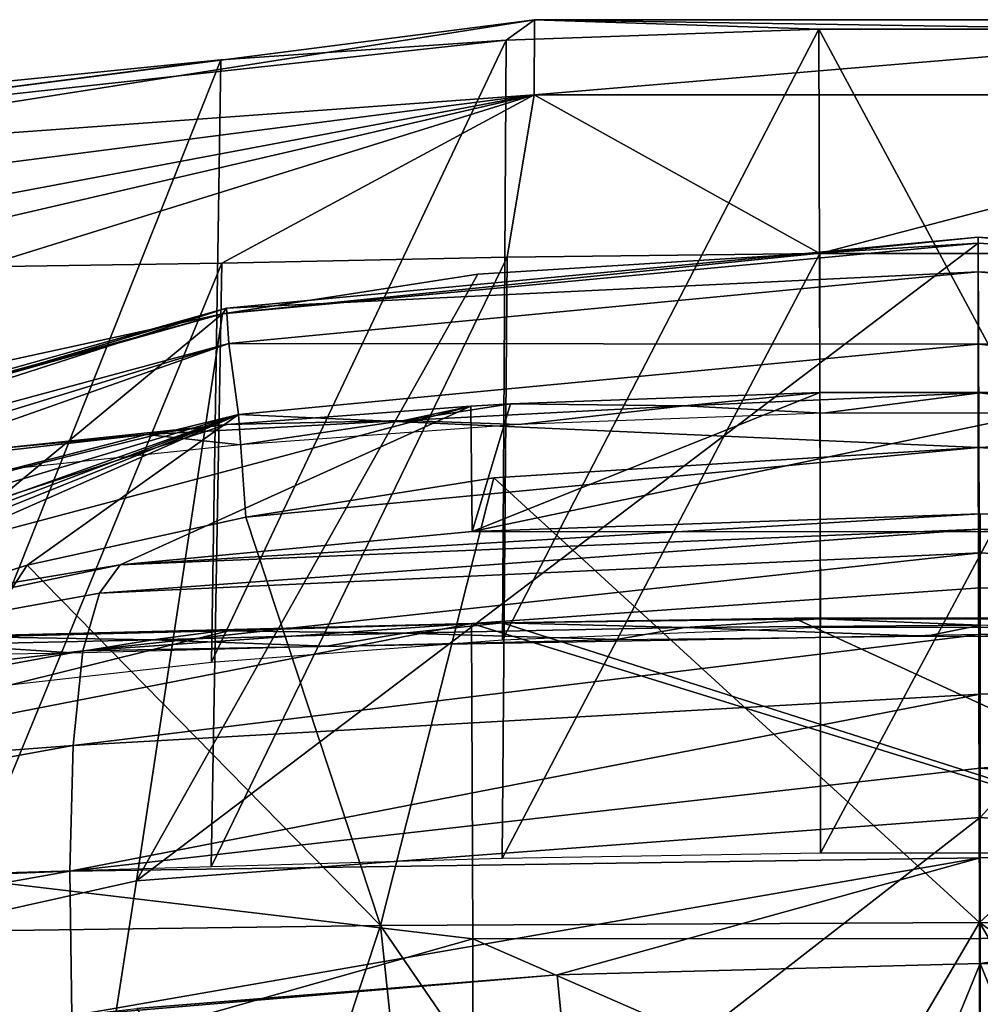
# Model space of a CAD drawing. Header units: millimetres. Extents: x -25 to 26, y -375 to 195.
# Tile 32 of 57: x -7 to 0, y 188 to 195. Entities that reach past the tile are written whole.
import ezdxf

# ---------------------------------------------------------------- set-up
doc = ezdxf.new("R2010")
doc.units = ezdxf.units.MM
doc.header["$LTSCALE"] = 20.092208
for name, color, linetype in [('100', 7, 'CONTINUOUS'), ('104', 7, 'CONTINUOUS'), ('116', 7, 'CONTINUOUS'), ('117', 7, 'CONTINUOUS'), ('12', 7, 'CONTINUOUS'), ('143', 7, 'CONTINUOUS'), ('145', 7, 'CONTINUOUS'), ('206', 7, 'CONTINUOUS'), ('208', 7, 'CONTINUOUS'), ('210', 7, 'CONTINUOUS'), ('41', 7, 'CONTINUOUS'), ('58', 7, 'CONTINUOUS'), ('59', 7, 'CONTINUOUS')]:
    doc.layers.add(name, color=color, linetype=linetype)

msp = doc.modelspace()

# ---------------------------------------------------------------- linework, layer by layer
at = {"layer": '100', "color": 7, "linetype": 'CONTINUOUS', "true_color": 0xa2afbf}
for points in [[(-3.8385, 191.2733, 252.5128), (3.8584, 191.2717, 252.5113), (1.18, 192.3244, 240.4234), (-3.8385, 191.2733, 252.5128)], [(-1.2103, 192.3239, 240.4202), (-3.8385, 191.2733, 252.5128), (1.18, 192.3244, 240.4234), (-1.2103, 192.3239, 240.4202)], [(-3.5489, 192.2371, 239.8582), (-3.8385, 191.2733, 252.5128), (-1.2103, 192.3239, 240.4202), (-3.5489, 192.2371, 239.8582)], [(-5.6925, 192.0815, 238.7657), (-11.4414, 190.2014, 251.4224), (-3.8494, 192.2197, 239.7421), (-5.6925, 192.0815, 238.7657)], [(-3.8494, 192.2197, 239.7421), (-11.4414, 190.2014, 251.4224), (-6.4978, 191.0221, 252.26), (-3.8494, 192.2197, 239.7421)], [(-3.8385, 191.2733, 252.5128), (-3.8494, 192.2197, 239.7421), (-6.4978, 191.0221, 252.26), (-3.8385, 191.2733, 252.5128)], [(-3.8494, 192.2197, 239.7421), (-3.8385, 191.2733, 252.5128), (-3.5489, 192.2371, 239.8582), (-3.8494, 192.2197, 239.7421)], [(-7.4454, 191.8988, 237.2782), (-11.4414, 190.2014, 251.4224), (-5.6925, 192.0815, 238.7657), (-7.4454, 191.8988, 237.2782)], [(3.8584, 191.2717, 252.5113), (-3.8385, 191.2733, 252.5128), (-0.0008, 191.4073, 252.647), (3.8584, 191.2717, 252.5113)], [(-3.6118, 190.5836, 204.3668), (3.8546, 188.1993, 190.6144), (-3.8439, 190.5785, 204.4582), (-3.6118, 190.5836, 204.3668)], [(-1.4066, 190.6176, 203.8016), (3.8546, 188.1993, 190.6144), (-3.6118, 190.5836, 204.3668), (-1.4066, 190.6176, 203.8016)], [(0.858, 190.6216, 203.7402), (3.8546, 188.1993, 190.6144), (-1.4066, 190.6176, 203.8016), (0.858, 190.6216, 203.7402)], [(-11.4311, 189.0953, 202.3726), (-3.8439, 190.5785, 204.4582), (-3.8335, 188.1932, 190.576), (-11.4311, 189.0953, 202.3726)], [(-3.8439, 190.5785, 204.4582), (-11.4311, 189.0953, 202.3726), (-5.6399, 190.5329, 205.4103), (-3.8439, 190.5785, 204.4582)], [(-5.6399, 190.5329, 205.4103), (-11.4311, 189.0953, 202.3726), (-7.3924, 190.4887, 206.8866), (-5.6399, 190.5329, 205.4103)], [(-3.8439, 190.5785, 204.4582), (3.8546, 188.1993, 190.6144), (-3.8335, 188.1932, 190.576), (-3.8439, 190.5785, 204.4582)], [(-11.4311, 186.0422, 186.2887), (-11.4311, 189.0953, 202.3726), (-3.8335, 188.1932, 190.576), (-11.4311, 186.0422, 186.2887)], [(3.8546, 188.1993, 190.6144), (3.8546, 184.8358, 176.9053), (-3.8335, 188.1932, 190.576), (3.8546, 188.1993, 190.6144)], [(-11.4311, 186.0422, 186.2887), (-3.8335, 188.1932, 190.576), (-3.8335, 184.829, 176.8749), (-11.4311, 186.0422, 186.2887)], [(-3.8335, 188.1932, 190.576), (3.8546, 184.8358, 176.9053), (-3.8335, 184.829, 176.8749), (-3.8335, 188.1932, 190.576)]]:
    msp.add_3dface(points, dxfattribs=at)
at = {"layer": '104', "color": 7, "linetype": 'CONTINUOUS', "true_color": 0xa2afbf}
for points in [[(-3.1975, 187.9217, 258.2721), (-2.5888, 181.6622, 261.9043), (-0.0008, 188.0072, 258.3722), (-3.1975, 187.9217, 258.2721)], [(-2.5888, 181.6622, 261.9043), (2.5866, 181.6622, 261.9043), (-0.0008, 188.0072, 258.3722), (-2.5888, 181.6622, 261.9043)], [(-0.0008, 188.0072, 258.3722), (2.5866, 181.6622, 261.9043), (3.1914, 187.922, 258.2723), (-0.0008, 188.0072, 258.3722)], [(-6.3721, 187.6668, 257.9718), (-2.5888, 181.6622, 261.9043), (-3.1975, 187.9217, 258.2721), (-6.3721, 187.6668, 257.9718)]]:
    msp.add_3dface(points, dxfattribs=at)
at = {"layer": '116', "color": 7, "linetype": 'CONTINUOUS', "true_color": 0xa2afbf}
for points in [[(-3.8385, 191.2733, 252.5128), (-6.4978, 191.0221, 252.26), (-0.0008, 191.4073, 252.647), (-3.8385, 191.2733, 252.5128)], [(-0.0008, 191.4073, 252.647), (-6.4978, 191.0221, 252.26), (-0.0008, 191.2911, 253.5669), (-0.0008, 191.4073, 252.647)], [(-6.4978, 191.0221, 252.26), (-6.6553, 190.8067, 253.6082), (-0.0008, 191.2911, 253.5669), (-6.4978, 191.0221, 252.26)], [(-0.0008, 191.2911, 253.5669), (-6.6553, 190.8067, 253.6082), (-0.0008, 191.1126, 254.4098), (-0.0008, 191.2911, 253.5669)], [(-6.6553, 190.8067, 253.6082), (-6.7801, 190.3699, 254.907), (-0.0008, 191.1126, 254.4098), (-6.6553, 190.8067, 253.6082)], [(-0.0008, 191.1126, 254.4098), (-6.7801, 190.3699, 254.907), (-0.0008, 190.8481, 255.1816), (-0.0008, 191.1126, 254.4098)], [(-6.4978, 191.0221, 252.26), (-11.4414, 190.2014, 251.4224), (-13.1152, 189.6295, 252.3782), (-6.4978, 191.0221, 252.26)], [(-6.4978, 191.0221, 252.26), (-13.1152, 189.6295, 252.3782), (-6.6553, 190.8067, 253.6082), (-6.4978, 191.0221, 252.26)], [(-6.6553, 190.8067, 253.6082), (-13.1152, 189.6295, 252.3782), (-6.7801, 190.3699, 254.907), (-6.6553, 190.8067, 253.6082)], [(-0.0008, 190.8481, 255.1816), (-6.7801, 190.3699, 254.907), (-0.0008, 190.4951, 255.8939), (-0.0008, 190.8481, 255.1816)], [(-6.7801, 190.3699, 254.907), (-6.8552, 189.6563, 256.0795), (-0.0008, 190.4951, 255.8939), (-6.7801, 190.3699, 254.907)], [(-0.0008, 190.4951, 255.8939), (-6.8552, 189.6563, 256.0795), (-0.0008, 190.0443, 256.5586), (-0.0008, 190.4951, 255.8939)], [(-13.1152, 189.6295, 252.3782), (-13.3549, 189.1659, 253.6137), (-6.7801, 190.3699, 254.907), (-13.1152, 189.6295, 252.3782)], [(-6.7801, 190.3699, 254.907), (-13.3549, 189.1659, 253.6137), (-6.8552, 189.6563, 256.0795), (-6.7801, 190.3699, 254.907)], [(-6.8552, 189.6563, 256.0795), (-6.8784, 188.7058, 257.0746), (-0.0008, 190.0443, 256.5586), (-6.8552, 189.6563, 256.0795)], [(-0.0008, 190.0443, 256.5586), (-6.8784, 188.7058, 257.0746), (-0.0008, 189.4852, 257.188), (-0.0008, 190.0443, 256.5586)], [(-13.3549, 189.1659, 253.6137), (-13.5019, 188.4482, 254.7358), (-6.8552, 189.6563, 256.0795), (-13.3549, 189.1659, 253.6137)], [(-6.8552, 189.6563, 256.0795), (-13.5019, 188.4482, 254.7358), (-6.8784, 188.7058, 257.0746), (-6.8552, 189.6563, 256.0795)], [(-0.0008, 189.4852, 257.188), (-6.8784, 188.7058, 257.0746), (-0.0008, 188.8058, 257.7874), (-0.0008, 189.4852, 257.188)], [(-6.8784, 188.7058, 257.0746), (-6.863, 187.6122, 257.9071), (-0.0008, 188.8058, 257.7874), (-6.8784, 188.7058, 257.0746)], [(-6.863, 187.6122, 257.9071), (-3.1975, 187.9217, 258.2721), (-0.0008, 188.8058, 257.7874), (-6.863, 187.6122, 257.9071)], [(-3.1975, 187.9217, 258.2721), (-0.0008, 188.0072, 258.3722), (-0.0008, 188.8058, 257.7874), (-3.1975, 187.9217, 258.2721)], [(-13.5521, 187.5145, 255.6976), (-6.863, 187.6122, 257.9071), (-6.8784, 188.7058, 257.0746), (-13.5521, 187.5145, 255.6976)], [(-13.5019, 188.4482, 254.7358), (-13.5521, 187.5145, 255.6976), (-6.8784, 188.7058, 257.0746), (-13.5019, 188.4482, 254.7358)], [(-6.863, 187.6122, 257.9071), (-6.3721, 187.6668, 257.9718), (-3.1975, 187.9217, 258.2721), (-6.863, 187.6122, 257.9071)]]:
    msp.add_3dface(points, dxfattribs=at)
at = {"layer": '117', "color": 7, "linetype": 'CONTINUOUS', "true_color": 0xa2afbf}
for points in [[(3.8584, 191.2717, 252.5113), (-0.0008, 191.4073, 252.647), (-0.0008, 191.2911, 253.5669), (3.8584, 191.2717, 252.5113)], [(6.5026, 191.0213, 252.2591), (3.8584, 191.2717, 252.5113), (-0.0008, 191.2911, 253.5669), (6.5026, 191.0213, 252.2591)], [(6.5026, 191.0213, 252.2591), (-0.0008, 191.2911, 253.5669), (6.6955, 190.7224, 253.9395), (6.5026, 191.0213, 252.2591)], [(-0.0008, 191.2911, 253.5669), (-0.0008, 191.1126, 254.4098), (6.6955, 190.7224, 253.9395), (-0.0008, 191.2911, 253.5669)], [(-0.0008, 191.1126, 254.4098), (-0.0008, 190.8481, 255.1816), (6.6955, 190.7224, 253.9395), (-0.0008, 191.1126, 254.4098)], [(-0.0008, 190.8481, 255.1816), (-0.0008, 190.4951, 255.8939), (6.6955, 190.7224, 253.9395), (-0.0008, 190.8481, 255.1816)], [(6.6955, 190.7224, 253.9395), (-0.0008, 190.4951, 255.8939), (6.8295, 190.0464, 255.5128), (6.6955, 190.7224, 253.9395)], [(-0.0008, 190.4951, 255.8939), (-0.0008, 190.0443, 256.5586), (6.8295, 190.0464, 255.5128), (-0.0008, 190.4951, 255.8939)], [(-0.0008, 190.0443, 256.5586), (-0.0008, 189.4852, 257.188), (6.8295, 190.0464, 255.5128), (-0.0008, 190.0443, 256.5586)], [(6.8295, 190.0464, 255.5128), (-0.0008, 189.4852, 257.188), (6.8822, 188.9603, 256.8425), (6.8295, 190.0464, 255.5128)], [(-0.0008, 189.4852, 257.188), (-0.0008, 188.8058, 257.7874), (6.8822, 188.9603, 256.8425), (-0.0008, 189.4852, 257.188)], [(-0.0008, 188.0072, 258.3722), (3.1914, 187.922, 258.2723), (6.8822, 188.9603, 256.8425), (-0.0008, 188.0072, 258.3722)], [(-0.0008, 188.8058, 257.7874), (-0.0008, 188.0072, 258.3722), (6.8822, 188.9603, 256.8425), (-0.0008, 188.8058, 257.7874)]]:
    msp.add_3dface(points, dxfattribs=at)
at = {"layer": '12', "color": 7, "linetype": 'CONTINUOUS', "true_color": 0xa2afbf}
for points in [[(-0.0002, 189.1112, 79.5209), (-6.3744, 188.6326, 79.6368), (-0.0159, 193.4512, 99.0904), (-0.0002, 189.1112, 79.5209)], [(-0.0159, 193.4512, 99.0904), (-6.3744, 188.6326, 79.6368), (-3.7971, 193.2173, 99.0671), (-0.0159, 193.4512, 99.0904)], [(3.773, 193.2203, 99.0674), (-0.0002, 189.1112, 79.5209), (-0.0159, 193.4512, 99.0904), (3.773, 193.2203, 99.0674)], [(-3.7971, 193.2173, 99.0671), (-6.3744, 188.6326, 79.6368), (-5.7245, 192.9172, 99.0373), (-3.7971, 193.2173, 99.0671)], [(6.3741, 188.6326, 79.6368), (-0.0002, 189.1112, 79.5209), (3.773, 193.2203, 99.0674), (6.3741, 188.6326, 79.6368)], [(-6.3744, 188.6326, 79.6368), (-12.5836, 187.248, 80.1484), (-5.7245, 192.9172, 99.0373), (-6.3744, 188.6326, 79.6368)], [(-5.7245, 192.9172, 99.0373), (-12.5836, 187.248, 80.1484), (-7.4387, 192.5452, 98.9991), (-5.7245, 192.9172, 99.0373)], [(-0.0002, 184.0132, 60.1116), (-7.172, 183.5342, 60.2421), (-0.0002, 189.1112, 79.5209), (-0.0002, 184.0132, 60.1116)], [(-0.0002, 189.1112, 79.5209), (-7.172, 183.5342, 60.2421), (-6.3744, 188.6326, 79.6368), (-0.0002, 189.1112, 79.5209)], [(6.3741, 188.6326, 79.6368), (-0.0002, 184.0132, 60.1116), (-0.0002, 189.1112, 79.5209), (6.3741, 188.6326, 79.6368)], [(-6.3744, 188.6326, 79.6368), (-7.172, 183.5342, 60.2421), (-12.5836, 187.248, 80.1484), (-6.3744, 188.6326, 79.6368)], [(7.1713, 183.537, 60.2518), (-0.0002, 184.0132, 60.1116), (6.3741, 188.6326, 79.6368), (7.1713, 183.537, 60.2518)]]:
    msp.add_3dface(points, dxfattribs=at)
at = {"layer": '143', "color": 7, "linetype": 'CONTINUOUS', "true_color": 0xa2afbf}
for points in [[(-3.6118, 190.5836, 204.3668), (-5.6399, 190.5329, 205.4103), (-5.7388, 190.5223, 205.5702), (-3.6118, 190.5836, 204.3668)], [(-3.6118, 190.5836, 204.3668), (-5.7388, 190.5223, 205.5702), (-4.353, 190.5057, 204.8427), (-3.6118, 190.5836, 204.3668)], [(-3.8439, 190.5785, 204.4582), (-5.6399, 190.5329, 205.4103), (-3.6118, 190.5836, 204.3668), (-3.8439, 190.5785, 204.4582)], [(-2.2329, 190.5484, 204.0977), (-3.6118, 190.5836, 204.3668), (-4.353, 190.5057, 204.8427), (-2.2329, 190.5484, 204.0977)], [(-1.2183, 190.612, 203.8485), (-1.4066, 190.6176, 203.8016), (-3.6118, 190.5836, 204.3668), (-1.2183, 190.612, 203.8485)], [(-1.2183, 190.612, 203.8485), (-3.6118, 190.5836, 204.3668), (-2.2329, 190.5484, 204.0977), (-1.2183, 190.612, 203.8485)], [(0.0007, 190.5647, 203.8451), (-1.2183, 190.612, 203.8485), (-2.2329, 190.5484, 204.0977), (0.0007, 190.5647, 203.8451)], [(0.858, 190.6216, 203.7402), (-1.4066, 190.6176, 203.8016), (-1.2183, 190.612, 203.8485), (0.858, 190.6216, 203.7402)], [(1.2196, 190.612, 203.8489), (0.858, 190.6216, 203.7402), (-1.2183, 190.612, 203.8485), (1.2196, 190.612, 203.8489)], [(1.2196, 190.612, 203.8489), (-1.2183, 190.612, 203.8485), (0.0007, 190.5647, 203.8451), (1.2196, 190.612, 203.8489)], [(-5.7388, 190.5223, 205.5702), (-7.3924, 190.4887, 206.8866), (-7.5585, 190.4778, 207.1873), (-5.7388, 190.5223, 205.5702)], [(-5.7388, 190.5223, 205.5702), (-7.5585, 190.4778, 207.1873), (-6.2533, 190.4543, 206.0409), (-5.7388, 190.5223, 205.5702)], [(-5.6399, 190.5329, 205.4103), (-7.3924, 190.4887, 206.8866), (-5.7388, 190.5223, 205.5702), (-5.6399, 190.5329, 205.4103)], [(-4.353, 190.5057, 204.8427), (-5.7388, 190.5223, 205.5702), (-6.2533, 190.4543, 206.0409), (-4.353, 190.5057, 204.8427)], [(-2.2329, 190.5484, 204.0977), (-4.353, 190.5057, 204.8427), (-2.7496, 190.4575, 204.2611), (-2.2329, 190.5484, 204.0977)], [(-0.4089, 190.4816, 203.8828), (-2.2329, 190.5484, 204.0977), (-2.7496, 190.4575, 204.2611), (-0.4089, 190.4816, 203.8828)], [(0.0007, 190.5647, 203.8451), (-2.2329, 190.5484, 204.0977), (-0.4089, 190.4816, 203.8828), (0.0007, 190.5647, 203.8451)], [(1.9482, 190.4696, 204.067), (0.0007, 190.5647, 203.8451), (-0.4089, 190.4816, 203.8828), (1.9482, 190.4696, 204.067)], [(-6.2533, 190.4543, 206.0409), (-7.5585, 190.4778, 207.1873), (-7.8397, 190.4196, 207.6308), (-6.2533, 190.4543, 206.0409)], [(-6.2533, 190.4543, 206.0409), (-7.8397, 190.4196, 207.6308), (-6.8623, 190.3551, 206.6083), (-6.2533, 190.4543, 206.0409)], [(-4.9402, 190.4074, 205.1841), (-6.2533, 190.4543, 206.0409), (-6.8623, 190.3551, 206.6083), (-4.9402, 190.4074, 205.1841)], [(-4.353, 190.5057, 204.8427), (-6.2533, 190.4543, 206.0409), (-4.9402, 190.4074, 205.1841), (-4.353, 190.5057, 204.8427)], [(-2.7496, 190.4575, 204.2611), (-4.353, 190.5057, 204.8427), (-4.9402, 190.4074, 205.1841), (-2.7496, 190.4575, 204.2611)], [(-6.8623, 190.3551, 206.6083), (-7.8397, 190.4196, 207.6308), (-8.3754, 190.3336, 208.4207), (-6.8623, 190.3551, 206.6083)]]:
    msp.add_3dface(points, dxfattribs=at)
at = {"layer": '145', "color": 7, "linetype": 'CONTINUOUS', "true_color": 0xa2afbf}
for points in [[(-3.5489, 192.2371, 239.8582), (-1.2103, 192.3239, 240.4202), (-2.2356, 192.2236, 240.106), (-3.5489, 192.2371, 239.8582)], [(-2.2356, 192.2236, 240.106), (-1.2103, 192.3239, 240.4202), (-0.002, 192.3217, 240.4222), (-2.2356, 192.2236, 240.106)], [(-2.2356, 192.2236, 240.106), (-0.002, 192.3217, 240.4222), (-1.1891, 192.1673, 240.2646), (-2.2356, 192.2236, 240.106)], [(-1.2103, 192.3239, 240.4202), (1.18, 192.3244, 240.4234), (-0.002, 192.3217, 240.4222), (-1.2103, 192.3239, 240.4202)], [(-1.1891, 192.1673, 240.2646), (-0.002, 192.3217, 240.4222), (1.1584, 192.1678, 240.268), (-1.1891, 192.1673, 240.2646)], [(-0.002, 192.3217, 240.4222), (1.18, 192.3244, 240.4234), (2.2482, 192.2819, 240.17), (-0.002, 192.3217, 240.4222)], [(-0.002, 192.3217, 240.4222), (2.2482, 192.2819, 240.17), (1.1584, 192.1678, 240.268), (-0.002, 192.3217, 240.4222)], [(-5.6925, 192.0815, 238.7657), (-3.8494, 192.2197, 239.7421), (-4.3556, 192.1119, 239.3675), (-5.6925, 192.0815, 238.7657)], [(-3.8494, 192.2197, 239.7421), (-3.5489, 192.2371, 239.8582), (-4.3556, 192.1119, 239.3675), (-3.8494, 192.2197, 239.7421)], [(-4.3556, 192.1119, 239.3675), (-3.5489, 192.2371, 239.8582), (-2.2356, 192.2236, 240.106), (-4.3556, 192.1119, 239.3675)], [(-4.3556, 192.1119, 239.3675), (-2.2356, 192.2236, 240.106), (-3.486, 192.0812, 239.7118), (-4.3556, 192.1119, 239.3675)], [(-3.486, 192.0812, 239.7118), (-2.2356, 192.2236, 240.106), (-1.1891, 192.1673, 240.2646), (-3.486, 192.0812, 239.7118)], [(-7.4454, 191.8988, 237.2782), (-5.6925, 192.0815, 238.7657), (-6.3001, 192.0069, 238.2275), (-7.4454, 191.8988, 237.2782)], [(-6.3001, 192.0069, 238.2275), (-5.6925, 192.0815, 238.7657), (-4.3556, 192.1119, 239.3675), (-6.3001, 192.0069, 238.2275)], [(-6.3001, 192.0069, 238.2275), (-4.3556, 192.1119, 239.3675), (-5.5912, 191.927, 238.6362), (-6.3001, 192.0069, 238.2275)], [(-5.5912, 191.927, 238.6362), (-4.3556, 192.1119, 239.3675), (-3.486, 192.0812, 239.7118), (-5.5912, 191.927, 238.6362)], [(-7.8959, 191.8242, 236.6363), (-7.4454, 191.8988, 237.2782), (-6.3001, 192.0069, 238.2275), (-7.8959, 191.8242, 236.6363)], [(-7.8959, 191.8242, 236.6363), (-6.3001, 192.0069, 238.2275), (-7.3137, 191.7459, 237.1722), (-7.8959, 191.8242, 236.6363)], [(-7.3137, 191.7459, 237.1722), (-6.3001, 192.0069, 238.2275), (-5.5912, 191.927, 238.6362), (-7.3137, 191.7459, 237.1722)]]:
    msp.add_3dface(points, dxfattribs=at)
at = {"layer": '206', "color": 7, "linetype": 'CONTINUOUS', "true_color": 0x333333}
for points in [[(-10.0503, 194.2805, 228.0643), (-3.5825, 194.9854, 239.5811), (-3.3694, 195.1412, 228.0505), (-10.0503, 194.2805, 228.0643)], [(-10.0503, 194.2805, 228.0643), (-3.3694, 195.1412, 228.0505), (-10.0479, 194.0895, 221.9697), (-10.0503, 194.2805, 228.0643)], [(-10.0479, 194.0895, 221.9697), (-3.3694, 195.1412, 228.0505), (-3.3697, 194.5726, 215.8289), (-10.0479, 194.0895, 221.9697)], [(-3.5825, 194.9854, 239.5811), (-1.2207, 195.0697, 240.1622), (-3.3694, 195.1412, 228.0505), (-3.5825, 194.9854, 239.5811)], [(-3.3694, 195.1412, 228.0505), (3.3676, 195.1411, 228.0504), (-3.3697, 194.5726, 215.8289), (-3.3694, 195.1412, 228.0505)], [(-3.3697, 194.5726, 215.8289), (3.3676, 195.1411, 228.0504), (3.3677, 194.5725, 215.8288), (-3.3697, 194.5726, 215.8289)], [(-1.2207, 195.0697, 240.1622), (1.2102, 195.0698, 240.1632), (-3.3694, 195.1412, 228.0505), (-1.2207, 195.0697, 240.1622)], [(-3.3694, 195.1412, 228.0505), (1.2102, 195.0698, 240.1632), (3.3676, 195.1411, 228.0504), (-3.3694, 195.1412, 228.0505)], [(-5.7374, 194.8367, 238.451), (-3.5825, 194.9854, 239.5811), (-10.0503, 194.2805, 228.0643), (-5.7374, 194.8367, 238.451)], [(-7.5528, 194.6567, 236.8403), (-5.7374, 194.8367, 238.451), (-10.0503, 194.2805, 228.0643), (-7.5528, 194.6567, 236.8403)], [(-10.0509, 193.7142, 215.8952), (-10.0479, 194.0895, 221.9697), (-3.3697, 194.5726, 215.8289), (-10.0509, 193.7142, 215.8952)], [(-10.0509, 193.7142, 215.8952), (-3.3697, 194.5726, 215.8289), (-9.7679, 193.3689, 211.3561), (-10.0509, 193.7142, 215.8952)], [(-9.7679, 193.3689, 211.3561), (-3.3697, 194.5726, 215.8289), (-8.9196, 193.2861, 209.1029), (-9.7679, 193.3689, 211.3561)], [(-8.9196, 193.2861, 209.1029), (-3.3697, 194.5726, 215.8289), (-7.5493, 193.2725, 207.1045), (-8.9196, 193.2861, 209.1029)], [(-7.5493, 193.2725, 207.1045), (-3.3697, 194.5726, 215.8289), (-5.7316, 193.3022, 205.4846), (-7.5493, 193.2725, 207.1045)], [(-5.7316, 193.3022, 205.4846), (-3.3697, 194.5726, 215.8289), (-3.5754, 193.3454, 204.3473), (-5.7316, 193.3022, 205.4846)], [(-3.5754, 193.3454, 204.3473), (-3.3697, 194.5726, 215.8289), (-1.2126, 193.3752, 203.7629), (-3.5754, 193.3454, 204.3473)], [(-3.3697, 194.5726, 215.8289), (3.3677, 194.5725, 215.8288), (-1.2126, 193.3752, 203.7629), (-3.3697, 194.5726, 215.8289)], [(-1.2126, 193.3752, 203.7629), (3.3677, 194.5725, 215.8288), (1.2192, 193.3752, 203.764), (-1.2126, 193.3752, 203.7629)]]:
    msp.add_3dface(points, dxfattribs=at)
at = {"layer": '208', "color": 7, "linetype": 'CONTINUOUS', "true_color": 0x333333}
for points in [[(-5.7316, 193.3022, 205.4846), (-3.5754, 193.3454, 204.3473), (-5.8117, 188.7391, 205.5869), (-5.7316, 193.3022, 205.4846)], [(-5.8117, 188.7391, 205.5869), (-3.5754, 193.3454, 204.3473), (-3.612, 188.8017, 204.4269), (-5.8117, 188.7391, 205.5869)], [(-3.5754, 193.3454, 204.3473), (-1.2126, 193.3752, 203.7629), (-3.612, 188.8017, 204.4269), (-3.5754, 193.3454, 204.3473)], [(-3.612, 188.8017, 204.4269), (-1.2126, 193.3752, 203.7629), (-1.208, 188.8412, 203.836), (-3.612, 188.8017, 204.4269)], [(-1.2126, 193.3752, 203.7629), (1.2192, 193.3752, 203.764), (-1.208, 188.8412, 203.836), (-1.2126, 193.3752, 203.7629)], [(-1.208, 188.8412, 203.836), (1.2192, 193.3752, 203.764), (1.21, 188.8412, 203.8365), (-1.208, 188.8412, 203.836)], [(-7.5493, 193.2725, 207.1045), (-5.7316, 193.3022, 205.4846), (-7.6317, 188.6859, 207.2062), (-7.5493, 193.2725, 207.1045)], [(-7.6317, 188.6859, 207.2062), (-5.7316, 193.3022, 205.4846), (-5.8117, 188.7391, 205.5869), (-7.6317, 188.6859, 207.2062)]]:
    msp.add_3dface(points, dxfattribs=at)
at = {"layer": '210', "color": 7, "linetype": 'CONTINUOUS', "true_color": 0x333333}
for points in [[(-1.2207, 195.0697, 240.1622), (-3.5825, 194.9854, 239.5811), (-3.6096, 190.4551, 239.9138), (-1.2207, 195.0697, 240.1622)], [(-1.2063, 190.5493, 240.498), (-1.2207, 195.0697, 240.1622), (-3.6096, 190.4551, 239.9138), (-1.2063, 190.5493, 240.498)], [(1.2102, 195.0698, 240.1632), (-1.2207, 195.0697, 240.1622), (1.2106, 190.5492, 240.4973), (1.2102, 195.0698, 240.1632)], [(1.2106, 190.5492, 240.4973), (-1.2207, 195.0697, 240.1622), (-1.2063, 190.5493, 240.498), (1.2106, 190.5492, 240.4973)], [(-3.5825, 194.9854, 239.5811), (-5.7374, 194.8367, 238.451), (-5.8095, 190.285, 238.7648), (-3.5825, 194.9854, 239.5811)], [(-3.6096, 190.4551, 239.9138), (-3.5825, 194.9854, 239.5811), (-5.8095, 190.285, 238.7648), (-3.6096, 190.4551, 239.9138)], [(-5.7374, 194.8367, 238.451), (-7.5528, 194.6567, 236.8403), (-7.6299, 190.0815, 237.1572), (-5.7374, 194.8367, 238.451)], [(-5.8095, 190.285, 238.7648), (-5.7374, 194.8367, 238.451), (-7.6299, 190.0815, 237.1572), (-5.8095, 190.285, 238.7648)]]:
    msp.add_3dface(points, dxfattribs=at)
at = {"layer": '41', "color": 7, "linetype": 'CONTINUOUS', "true_color": 0xa2afbf}
for points in [[(-3.6752, 191.6785, 102.5559), (-0.0051, 188.3179, 104.5411), (-0.0155, 191.9087, 102.5956), (-3.6752, 191.6785, 102.5559)], [(-0.0155, 191.9087, 102.5956), (-0.0051, 188.3179, 104.5411), (3.6503, 191.6813, 102.5566), (-0.0155, 191.9087, 102.5956)], [(-5.5484, 191.3824, 102.5039), (-4.5324, 188.2962, 104.2935), (-3.6752, 191.6785, 102.5559), (-5.5484, 191.3824, 102.5039)], [(-4.5324, 188.2962, 104.2935), (-0.0051, 188.3179, 104.5411), (-3.6752, 191.6785, 102.5559), (-4.5324, 188.2962, 104.2935)], [(-0.0051, 188.3179, 104.5411), (4.5223, 188.2963, 104.2946), (3.6503, 191.6813, 102.5566), (-0.0051, 188.3179, 104.5411)], [(-7.2026, 191.0183, 102.4387), (-4.5324, 188.2962, 104.2935), (-5.5484, 191.3824, 102.5039), (-7.2026, 191.0183, 102.4387)], [(-10.6911, 189.9233, 102.2342), (-9.0193, 188.2342, 103.5503), (-7.2026, 191.0183, 102.4387), (-10.6911, 189.9233, 102.2342)], [(-9.0193, 188.2342, 103.5503), (-4.5324, 188.2962, 104.2935), (-7.2026, 191.0183, 102.4387), (-9.0193, 188.2342, 103.5503)], [(-9.0193, 188.2342, 103.5503), (-5.3487, 185.8309, 105.3008), (-4.5324, 188.2962, 104.2935), (-9.0193, 188.2342, 103.5503)], [(-5.3487, 185.8309, 105.3008), (-4.2188, 185.3445, 105.6305), (-4.5324, 188.2962, 104.2935), (-5.3487, 185.8309, 105.3008)], [(-4.5324, 188.2962, 104.2935), (-2.1037, 184.7511, 106.0237), (-0.0051, 188.3179, 104.5411), (-4.5324, 188.2962, 104.2935)], [(-4.2188, 185.3445, 105.6305), (-2.1037, 184.7511, 106.0237), (-4.5324, 188.2962, 104.2935), (-4.2188, 185.3445, 105.6305)], [(-2.1037, 184.7511, 106.0237), (0, 184.5633, 106.1479), (-0.0051, 188.3179, 104.5411), (-2.1037, 184.7511, 106.0237)], [(-0.0051, 188.3179, 104.5411), (0, 184.5633, 106.1479), (2.1007, 184.7525, 106.0233), (-0.0051, 188.3179, 104.5411)], [(4.5223, 188.2963, 104.2946), (-0.0051, 188.3179, 104.5411), (4.2135, 185.3468, 105.6302), (4.5223, 188.2963, 104.2946)], [(4.2135, 185.3468, 105.6302), (-0.0051, 188.3179, 104.5411), (2.1007, 184.7525, 106.0233), (4.2135, 185.3468, 105.6302)], [(-6.5418, 186.4706, 104.8545), (-5.3487, 185.8309, 105.3008), (-9.0193, 188.2342, 103.5503), (-6.5418, 186.4706, 104.8545)], [(-7.7688, 187.2652, 104.2795), (-6.5418, 186.4706, 104.8545), (-9.0193, 188.2342, 103.5503), (-7.7688, 187.2652, 104.2795)]]:
    msp.add_3dface(points, dxfattribs=at)
at = {"layer": '58', "color": 7, "linetype": 'CONTINUOUS', "true_color": 0xa2afbf}
for points in [[(-0.0159, 193.4512, 99.0904), (-5.7245, 192.9172, 99.0373), (-0.0161, 193.4975, 100.1055), (-0.0159, 193.4512, 99.0904)], [(-5.7245, 192.9172, 99.0373), (-5.6949, 192.9607, 100.0466), (-0.0161, 193.4975, 100.1055), (-5.7245, 192.9172, 99.0373)], [(-0.0161, 193.4975, 100.1055), (-5.6949, 192.9607, 100.0466), (-0.016, 193.235, 101.0873), (-0.0161, 193.4975, 100.1055)], [(-0.0159, 193.4512, 99.0904), (-3.7971, 193.2173, 99.0671), (-5.7245, 192.9172, 99.0373), (-0.0159, 193.4512, 99.0904)], [(-5.6949, 192.9607, 100.0466), (-5.677, 192.6944, 101.0155), (-0.016, 193.235, 101.0873), (-5.6949, 192.9607, 100.0466)], [(-0.016, 193.235, 101.0873), (-5.677, 192.6944, 101.0155), (-0.0158, 192.6884, 101.9439), (-0.016, 193.235, 101.0873)], [(-5.7245, 192.9172, 99.0373), (-7.4387, 192.5452, 98.9991), (-11.038, 191.4298, 98.8764), (-5.7245, 192.9172, 99.0373)], [(-5.7245, 192.9172, 99.0373), (-11.038, 191.4298, 98.8764), (-11.0234, 191.4801, 99.3082), (-5.7245, 192.9172, 99.0373)], [(-10.9962, 191.4729, 99.7639), (-5.7245, 192.9172, 99.0373), (-11.0234, 191.4801, 99.3082), (-10.9962, 191.4729, 99.7639)], [(-5.7245, 192.9172, 99.0373), (-10.9962, 191.4729, 99.7639), (-5.6949, 192.9607, 100.0466), (-5.7245, 192.9172, 99.0373)], [(-10.9962, 191.4729, 99.7639), (-10.9627, 191.4036, 100.2073), (-5.6949, 192.9607, 100.0466), (-10.9962, 191.4729, 99.7639)], [(-10.9627, 191.4036, 100.2073), (-10.9283, 191.2753, 100.6269), (-5.6949, 192.9607, 100.0466), (-10.9627, 191.4036, 100.2073)], [(-5.6949, 192.9607, 100.0466), (-10.9283, 191.2753, 100.6269), (-5.677, 192.6944, 101.0155), (-5.6949, 192.9607, 100.0466)], [(-10.9283, 191.2753, 100.6269), (-10.8976, 191.0925, 101.0156), (-5.677, 192.6944, 101.0155), (-10.9283, 191.2753, 100.6269)], [(-10.8976, 191.0925, 101.0156), (-10.8751, 190.861, 101.3672), (-5.677, 192.6944, 101.0155), (-10.8976, 191.0925, 101.0156)], [(-5.677, 192.6944, 101.0155), (-10.8751, 190.861, 101.3672), (-5.6037, 192.1561, 101.8611), (-5.677, 192.6944, 101.0155)], [(-5.677, 192.6944, 101.0155), (-5.6037, 192.1561, 101.8611), (-0.0158, 192.6884, 101.9439), (-5.677, 192.6944, 101.0155)], [(-5.6037, 192.1561, 101.8611), (-0.0155, 191.9087, 102.5956), (-0.0158, 192.6884, 101.9439), (-5.6037, 192.1561, 101.8611)], [(-10.8758, 190.2839, 101.9372), (-10.8556, 190.1769, 102.0234), (-5.6037, 192.1561, 101.8611), (-10.8758, 190.2839, 101.9372)], [(-10.8661, 190.5884, 101.6759), (-10.8758, 190.2839, 101.9372), (-5.6037, 192.1561, 101.8611), (-10.8661, 190.5884, 101.6759)], [(-10.8751, 190.861, 101.3672), (-10.8661, 190.5884, 101.6759), (-5.6037, 192.1561, 101.8611), (-10.8751, 190.861, 101.3672)], [(-10.8556, 190.1769, 102.0234), (-10.7928, 190.0678, 102.1175), (-5.6037, 192.1561, 101.8611), (-10.8556, 190.1769, 102.0234)], [(-10.7928, 190.0678, 102.1175), (-10.6911, 189.9233, 102.2342), (-5.6037, 192.1561, 101.8611), (-10.7928, 190.0678, 102.1175)], [(-10.6911, 189.9233, 102.2342), (-7.2026, 191.0183, 102.4387), (-5.6037, 192.1561, 101.8611), (-10.6911, 189.9233, 102.2342)], [(-7.2026, 191.0183, 102.4387), (-5.5484, 191.3824, 102.5039), (-5.6037, 192.1561, 101.8611), (-7.2026, 191.0183, 102.4387)], [(-5.5484, 191.3824, 102.5039), (-0.0155, 191.9087, 102.5956), (-5.6037, 192.1561, 101.8611), (-5.5484, 191.3824, 102.5039)], [(-5.5484, 191.3824, 102.5039), (-3.6752, 191.6785, 102.5559), (-0.0155, 191.9087, 102.5956), (-5.5484, 191.3824, 102.5039)]]:
    msp.add_3dface(points, dxfattribs=at)
at = {"layer": '59', "color": 7, "linetype": 'CONTINUOUS', "true_color": 0xa2afbf}
for points in [[(5.6731, 192.9268, 99.0383), (3.773, 193.2203, 99.0674), (-0.0161, 193.4975, 100.1055), (5.6731, 192.9268, 99.0383)], [(5.6731, 192.9268, 99.0383), (-0.0161, 193.4975, 100.1055), (5.6761, 192.9643, 100.0466), (5.6731, 192.9268, 99.0383)], [(3.773, 193.2203, 99.0674), (-0.0159, 193.4512, 99.0904), (-0.0161, 193.4975, 100.1055), (3.773, 193.2203, 99.0674)], [(-0.0161, 193.4975, 100.1055), (-0.016, 193.235, 101.0873), (5.6761, 192.9643, 100.0466), (-0.0161, 193.4975, 100.1055)], [(-0.016, 193.235, 101.0873), (-0.0158, 192.6884, 101.9439), (5.6583, 192.698, 101.0158), (-0.016, 193.235, 101.0873)], [(-0.016, 193.235, 101.0873), (5.6583, 192.698, 101.0158), (5.6761, 192.9643, 100.0466), (-0.016, 193.235, 101.0873)], [(-0.0158, 192.6884, 101.9439), (5.5852, 192.1597, 101.8615), (5.6583, 192.698, 101.0158), (-0.0158, 192.6884, 101.9439)], [(-0.0158, 192.6884, 101.9439), (-0.0155, 191.9087, 102.5956), (5.5852, 192.1597, 101.8615), (-0.0158, 192.6884, 101.9439)], [(-0.0155, 191.9087, 102.5956), (3.6503, 191.6813, 102.5566), (5.5852, 192.1597, 101.8615), (-0.0155, 191.9087, 102.5956)]]:
    msp.add_3dface(points, dxfattribs=at)

doc.saveas('drawing.dxf')
